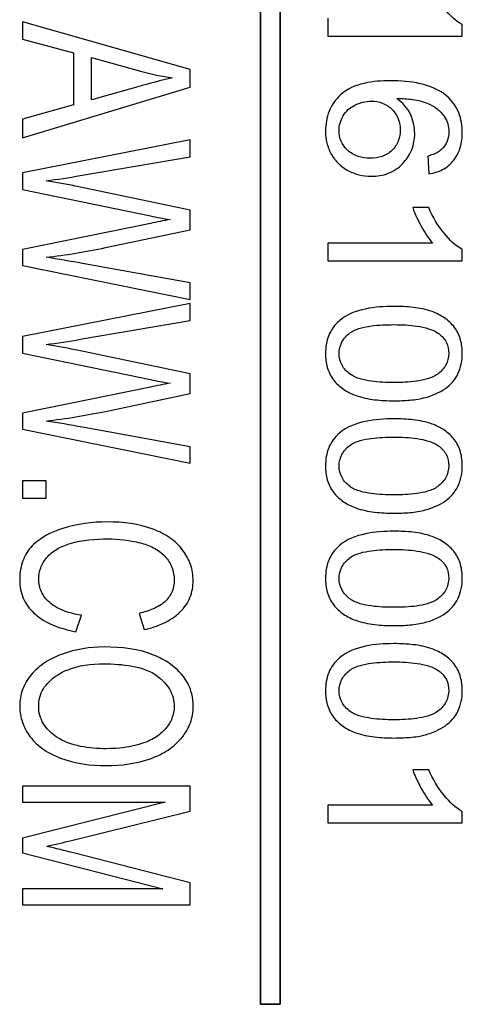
# Model space of a CAD drawing. Header units: millimetres. Extents: x 0 to 420, y 0 to 297.
# Tile 27 of 34: x 241.55 to 245.22, y 126.74 to 134.89. Entities that reach past the tile are written whole.
import ezdxf

# ---------------------------------------------------------------- set-up
doc = ezdxf.new("R2010")
doc.units = ezdxf.units.MM
doc.header["$LTSCALE"] = 23.1
doc.layers.add('000', color=7, linetype='CONTINUOUS')
doc.layers.add('03___PRT_ALL_CURVES', color=7, linetype='CONTINUOUS')

msp = doc.modelspace()

# ---------------------------------------------------------------- linework, layer by layer
at = {"layer": '000', "color": 7, "linetype": 'Continuous'}
for p, q in [((243.5464, 145.4675), (243.5464, 126.7367)), ((243.7081, 126.7367), (243.7081, 145.4675)), ((242.9634, 134.482), (241.5734, 134.877)), ((241.5734, 134.877), (241.5734, 134.7325)), ((244.1034, 134.906), (244.1034, 134.7588)), ((245.218, 134.7588), (245.218, 134.8537)), ((241.5734, 134.7325), (241.9944, 134.6195)), ((244.1034, 134.7588), (245.218, 134.7588)), ((241.9944, 134.6195), (241.9944, 134.1894)), ((242.1442, 134.5803), (242.5519, 134.4673)), ((242.1442, 134.2315), (242.1442, 134.5803)), ((242.9634, 134.3354), (242.9634, 134.482)), ((241.5734, 133.9144), (242.9634, 134.3354)), ((242.5292, 134.3389), (242.1442, 134.2315)), ((241.9944, 134.1894), (241.5734, 134.0695)), ((241.5734, 134.0695), (241.5734, 133.9144)), ((242.9634, 133.899), (241.5734, 133.626)), ((242.9634, 133.7593), (242.9634, 133.899)), ((242.0523, 133.6029), (242.9634, 133.7593)), ((244.931, 133.7645), (244.9416, 133.6181)), ((241.5734, 133.626), (241.5734, 133.4871)), ((241.5734, 133.4871), (242.6325, 133.2689)), ((242.9634, 133.3173), (242.0248, 133.5131)), ((242.9634, 133.1531), (242.9634, 133.3173)), ((244.9394, 133.3376), (244.8076, 133.3376)), ((242.6325, 133.2064), (241.5734, 132.9896)), ((242.2599, 133.0058), (242.9634, 133.1531)), ((241.5734, 132.9896), (241.5734, 132.8584)), ((244.9719, 133.0432), (244.1034, 133.0432)), ((244.1034, 133.0432), (244.1034, 132.896)), ((245.218, 132.896), (245.218, 132.9909)), ((244.1034, 132.896), (245.218, 132.896)), ((241.5734, 132.8584), (242.9634, 132.5764)), ((242.9634, 132.7132), (242.0703, 132.8746)), ((242.9634, 132.5764), (242.9634, 132.7132)), ((242.9634, 132.5427), (241.5734, 132.2698)), ((242.9634, 132.4031), (242.9634, 132.5427)), ((242.0523, 132.2466), (242.9634, 132.4031)), ((241.5734, 132.2698), (241.5734, 132.1308)), ((242.9634, 131.961), (242.0248, 132.1568)), ((241.5734, 132.1308), (242.6325, 131.9126)), ((242.9634, 131.7969), (242.9634, 131.961)), ((242.6325, 131.8502), (241.5734, 131.6334)), ((242.2599, 131.6495), (242.9634, 131.7969)), ((241.5734, 131.6334), (241.5734, 131.5022)), ((242.9634, 131.3569), (242.0703, 131.5183)), ((241.5734, 131.5022), (242.9634, 131.2201)), ((242.9634, 131.2201), (242.9634, 131.3569)), ((241.7678, 131.0735), (241.5734, 131.0735)), ((241.5734, 131.0735), (241.5734, 130.9296)), ((241.7678, 130.9296), (241.7678, 131.0735)), ((241.5734, 130.9296), (241.7678, 130.9296)), ((242.0143, 129.8239), (242.0608, 129.96)), ((242.5396, 129.9754), (242.5823, 129.8414)), ((244.9394, 128.6806), (244.8076, 128.6806)), ((242.9634, 128.5427), (241.5734, 128.5427)), ((241.5734, 128.5427), (241.5734, 128.4115)), ((242.9634, 128.3378), (242.9634, 128.5427)), ((242.7567, 128.4115), (241.5734, 128.114)), ((241.5734, 128.4115), (242.7567, 128.4115)), ((241.9793, 128.0943), (242.9634, 128.3378)), ((244.9719, 128.3862), (244.1034, 128.3862)), ((244.1034, 128.3862), (244.1034, 128.239)), ((245.218, 128.239), (245.218, 128.3339)), ((244.1034, 128.239), (245.218, 128.239)), ((241.5734, 128.114), (241.5734, 127.9912)), ((241.5734, 127.9912), (242.7368, 127.6923)), ((242.9634, 127.7442), (241.9963, 127.9905)), ((242.7368, 127.6923), (241.5734, 127.6923)), ((241.5734, 127.6923), (241.5734, 127.5611)), ((242.9634, 127.5611), (242.9634, 127.7442)), ((241.5734, 127.5611), (242.9634, 127.5611)), ((243.5464, 126.7367), (243.7081, 126.7367))]:
    msp.add_line(p, q, dxfattribs=at)
for centre, radius, start, end in [((240.7124, 141.4121), 7.9233, 277.65452, 279.73548), ((240.7124, 140.0558), 7.9233, 277.65452, 279.73548), ((238.7776, 141.0513), 13.3467, 282.97166, 283.87974)]:
    msp.add_arc(centre, radius, start, end, dxfattribs=at)
for points in [[(245.218, 134.8537), (245.16, 134.885), (245.1116, 134.9337), (245.0696, 134.9845)], [(242.5519, 134.4673), (242.6392, 134.4435), (242.728, 134.4252), (242.8174, 134.4119)], [(242.8174, 134.4119), (242.7203, 134.392), (242.6246, 134.3656), (242.5292, 134.3389)], [(244.3283, 134.1874), (244.3696, 134.2079), (244.4169, 134.2191), (244.4631, 134.2191)], [(244.7873, 134.1121), (244.7629, 134.1637), (244.7225, 134.2092), (244.6759, 134.242)], [(244.1966, 133.9746), (244.1965, 134.0168), (244.2085, 134.0602), (244.2297, 134.0966)], [(244.8235, 133.9509), (244.8235, 134.006), (244.8109, 134.0623), (244.7873, 134.1121)], [(244.8076, 133.3376), (244.8254, 133.2839), (244.8505, 133.2325), (244.8777, 133.1829)], [(245.0696, 133.1217), (245.016, 133.1865), (244.9729, 133.2605), (244.9394, 133.3376)], [(242.6325, 133.2689), (242.6867, 133.2578), (242.7412, 133.2482), (242.7956, 133.2387)], [(244.8777, 133.1829), (244.9047, 133.1336), (244.9348, 133.0853), (244.9719, 133.0432)], [(245.218, 132.9909), (245.16, 133.0222), (245.1116, 133.0709), (245.0696, 133.1217)], [(241.7678, 132.9258), (241.933, 132.9439), (242.0973, 132.9717), (242.2599, 133.0058)], [(242.0703, 132.8746), (241.9697, 132.8932), (241.869, 132.9111), (241.7678, 132.9258)], [(245.1815, 131.959), (245.2072, 132.0106), (245.218, 132.0705), (245.218, 132.1282)], [(242.6325, 131.9126), (242.6867, 131.9016), (242.7412, 131.8919), (242.7956, 131.8825)], [(245.0777, 131.839), (245.1212, 131.8691), (245.158, 131.9116), (245.1815, 131.959)], [(244.9129, 131.7643), (244.971, 131.7804), (245.0282, 131.8046), (245.0777, 131.839)], [(241.7678, 131.5695), (241.933, 131.5876), (242.0973, 131.6155), (242.2599, 131.6495)], [(242.0703, 131.5183), (241.9697, 131.5369), (241.869, 131.5548), (241.7678, 131.5695)], [(245.1815, 131.0276), (245.2072, 131.0792), (245.218, 131.1391), (245.218, 131.1968)], [(245.0777, 130.9076), (245.1212, 130.9377), (245.158, 130.9802), (245.1815, 131.0276)], [(244.9129, 130.8329), (244.971, 130.849), (245.0282, 130.8732), (245.0777, 130.9076)], [(242.2789, 130.7332), (242.1534, 130.7332), (242.026, 130.7168), (241.9063, 130.6791)], [(242.6572, 130.6721), (242.5376, 130.7171), (242.4066, 130.7332), (242.2789, 130.7332)], [(241.9698, 130.555), (242.0699, 130.5836), (242.1757, 130.5928), (242.2798, 130.5928)], [(242.2798, 130.5928), (242.3693, 130.5929), (242.4595, 130.5824), (242.5464, 130.5609)], [(245.1815, 130.0962), (245.2072, 130.1478), (245.218, 130.2077), (245.218, 130.2654)], [(245.0777, 129.9762), (245.1212, 130.0063), (245.158, 130.0488), (245.1815, 130.0962)], [(244.9129, 129.9015), (244.971, 129.9176), (245.0282, 129.9418), (245.0777, 129.9762)], [(242.2504, 129.6976), (242.1331, 129.6976), (242.0138, 129.6784), (241.9033, 129.6388)], [(245.1815, 129.1648), (245.2072, 129.2164), (245.218, 129.2763), (245.218, 129.334)], [(245.0777, 129.0448), (245.1212, 129.0749), (245.158, 129.1174), (245.1815, 129.1648)], [(244.9129, 128.9701), (244.971, 128.9862), (245.0282, 129.0104), (245.0777, 129.0448)], [(242.5633, 128.897), (242.4688, 128.8655), (242.3671, 128.8542), (242.2675, 128.8542)], [(241.8881, 128.7769), (242.0078, 128.7317), (242.1387, 128.7139), (242.2666, 128.7139)], [(242.2666, 128.7139), (242.3924, 128.7139), (242.5209, 128.7312), (242.6392, 128.7742)], [(244.8076, 128.6806), (244.8254, 128.6268), (244.8505, 128.5755), (244.8777, 128.5259)], [(245.0696, 128.4647), (245.016, 128.5295), (244.9729, 128.6035), (244.9394, 128.6806)], [(244.8777, 128.5259), (244.9047, 128.4766), (244.9348, 128.4283), (244.9719, 128.3862)], [(245.218, 128.3339), (245.16, 128.3652), (245.1116, 128.4139), (245.0696, 128.4647)], [(241.9963, 127.9905), (241.9222, 128.0095), (241.8481, 128.0285), (241.7735, 128.0452)]]:
    msp.add_open_spline(points, degree=3, dxfattribs=at)
for points, knots in [([(244.6229, 134.3884), (244.5499, 134.3884), (244.4048, 134.3792), (244.2624, 134.3218), (244.2093, 134.2725)], [0, 0, 0, 0, 0.501994, 1, 1, 1, 1]), ([(245.0908, 134.2601), (245.0294, 134.314), (244.8691, 134.3777), (244.7052, 134.3884), (244.6229, 134.3884)], [0, 0, 0, 0, 0.498231, 1, 1, 1, 1]), ([(244.2093, 134.2725), (244.1686, 134.2348), (244.102, 134.1406), (244.0845, 134.0277), (244.0845, 133.9722)], [0, 0, 0, 0, 0.499575, 1, 1, 1, 1]), ([(244.4631, 134.2191), (244.495, 134.2191), (244.5597, 134.2099), (244.6147, 134.1729), (244.6367, 134.1498)], [0, 0, 0, 0, 0.500595, 1, 1, 1, 1]), ([(244.6759, 134.242), (244.7195, 134.2417), (244.8064, 134.2371), (244.8928, 134.2181), (244.9326, 134.2005)], [0, 0, 0, 0, 0.500525, 1, 1, 1, 1]), ([(244.9326, 134.2005), (244.9597, 134.1886), (245.0115, 134.1588), (245.053, 134.1152), (245.0697, 134.0908)], [0, 0, 0, 0, 0.500277, 1, 1, 1, 1]), ([(245.218, 133.9583), (245.218, 134.0143), (245.2013, 134.1284), (245.1328, 134.2232), (245.0908, 134.2601)], [0, 0, 0, 0, 0.500658, 1, 1, 1, 1]), ([(244.2297, 134.0966), (244.2411, 134.1161), (244.2698, 134.152), (244.308, 134.1773), (244.3283, 134.1874)], [0, 0, 0, 0, 0.499886, 1, 1, 1, 1]), ([(244.6367, 134.1498), (244.658, 134.1274), (244.693, 134.0741), (244.7031, 134.0113), (244.7031, 133.9804)], [0, 0, 0, 0, 0.499851, 1, 1, 1, 1]), ([(245.0697, 134.0908), (245.082, 134.0729), (245.1008, 134.0328), (245.1059, 133.989), (245.1059, 133.9673)], [0, 0, 0, 0, 0.499747, 1, 1, 1, 1]), ([(244.0845, 133.9722), (244.0845, 133.9388), (244.0914, 133.8716), (244.1161, 133.8084), (244.1324, 133.7793)], [0, 0, 0, 0, 0.500167, 1, 1, 1, 1]), ([(244.2663, 133.8144), (244.2447, 133.835), (244.2078, 133.8842), (244.1965, 133.9449), (244.1966, 133.9746)], [0, 0, 0, 0, 0.500162, 1, 1, 1, 1]), ([(244.7031, 133.9804), (244.7031, 133.9498), (244.6933, 133.8877), (244.658, 133.8352), (244.6365, 133.8135)], [0, 0, 0, 0, 0.500264, 1, 1, 1, 1]), ([(245.1059, 133.9673), (245.1059, 133.9404), (245.0971, 133.8858), (245.0661, 133.8397), (245.0472, 133.8205)], [0, 0, 0, 0, 0.50019, 1, 1, 1, 1]), ([(245.1443, 133.7271), (245.1701, 133.7589), (245.2086, 133.8343), (245.218, 133.9172), (245.218, 133.9583)], [0, 0, 0, 0, 0.499402, 1, 1, 1, 1]), ([(244.7228, 133.7007), (244.7548, 133.7336), (244.8078, 133.8119), (244.8235, 133.905), (244.8235, 133.9509)], [0, 0, 0, 0, 0.49994, 1, 1, 1, 1]), ([(244.4555, 133.7473), (244.4214, 133.7473), (244.3523, 133.7553), (244.2908, 133.7908), (244.2663, 133.8144)], [0, 0, 0, 0, 0.500904, 1, 1, 1, 1]), ([(244.6365, 133.8135), (244.6134, 133.7903), (244.5548, 133.7551), (244.4884, 133.7473), (244.4555, 133.7473)], [0, 0, 0, 0, 0.499027, 1, 1, 1, 1]), ([(245.0472, 133.8205), (245.0396, 133.8128), (245.0048, 133.7862), (244.9626, 133.7723), (244.931, 133.7645)], [0, 0, 0, 0, 0.25058, 1, 1, 1, 1]), ([(244.1324, 133.7793), (244.1481, 133.7512), (244.1879, 133.6992), (244.241, 133.6613), (244.2693, 133.6459)], [0, 0, 0, 0, 0.499876, 1, 1, 1, 1]), ([(244.9416, 133.6181), (244.9804, 133.6236), (245.0573, 133.6452), (245.1198, 133.6967), (245.1443, 133.7271)], [0, 0, 0, 0, 0.500501, 1, 1, 1, 1]), ([(244.2693, 133.6459), (244.2988, 133.6297), (244.3624, 133.6046), (244.4301, 133.5968), (244.4639, 133.5968)], [0, 0, 0, 0, 0.499957, 1, 1, 1, 1]), ([(244.4639, 133.5968), (244.5114, 133.5969), (244.608, 133.6113), (244.6898, 133.6666), (244.7228, 133.7007)], [0, 0, 0, 0, 0.500445, 1, 1, 1, 1]), ([(242.0248, 133.5131), (242.0035, 133.5176), (241.9606, 133.5251), (241.875, 133.5406), (241.8107, 133.5518), (241.7678, 133.5594)], [0, 0, 0, 0, 0.249999, 0.499997, 1, 1, 1, 1]), ([(242.7956, 133.2387), (242.7682, 133.2349), (242.714, 133.2228), (242.6597, 133.212), (242.6325, 133.2064)], [0, 0, 0, 0, 0.499976, 1, 1, 1, 1]), ([(244.6509, 132.5191), (244.5717, 132.5191), (244.4146, 132.5095), (244.2591, 132.4518), (244.1994, 132.4008)], [0, 0, 0, 0, 0.501794, 1, 1, 1, 1]), ([(244.9674, 132.4757), (244.9172, 132.4941), (244.8112, 132.5146), (244.7043, 132.5191), (244.6509, 132.5191)], [0, 0, 0, 0, 0.499647, 1, 1, 1, 1]), ([(245.1526, 132.3455), (245.1296, 132.3758), (245.0726, 132.4289), (245.0032, 132.4626), (244.9674, 132.4757)], [0, 0, 0, 0, 0.49963, 1, 1, 1, 1]), ([(244.1994, 132.4008), (244.161, 132.368), (244.0988, 132.282), (244.0845, 132.1788), (244.0845, 132.1282)], [0, 0, 0, 0, 0.499149, 1, 1, 1, 1]), ([(244.2867, 132.2991), (244.3116, 132.3179), (244.3712, 132.3416), (244.494, 132.3643), (244.5883, 132.3678), (244.6509, 132.3678)], [0, 0, 0, 0, 0.24966, 0.499757, 1, 1, 1, 1]), ([(244.6509, 132.3678), (244.7154, 132.3678), (244.8128, 132.3635), (244.9393, 132.3373), (244.9997, 132.3108), (245.0255, 132.2915)], [0, 0, 0, 0, 0.500132, 0.750244, 1, 1, 1, 1]), ([(245.218, 132.1282), (245.218, 132.1666), (245.2097, 132.2438), (245.1758, 132.315), (245.1526, 132.3455)], [0, 0, 0, 0, 0.500595, 1, 1, 1, 1]), ([(244.1966, 132.1282), (244.1965, 132.1613), (244.2125, 132.2293), (244.2602, 132.279), (244.2867, 132.2991)], [0, 0, 0, 0, 0.499337, 1, 1, 1, 1]), ([(245.0255, 132.2915), (245.0503, 132.2729), (245.0934, 132.2244), (245.1052, 132.1608), (245.1052, 132.1298)], [0, 0, 0, 0, 0.499831, 1, 1, 1, 1]), ([(242.0248, 132.1568), (242.0035, 132.1614), (241.9606, 132.1688), (241.875, 132.1844), (241.8107, 132.1956), (241.7678, 132.2031)], [0, 0, 0, 0, 0.249999, 0.499997, 1, 1, 1, 1]), ([(244.0845, 132.1282), (244.0845, 132.0898), (244.0924, 132.0124), (244.1263, 131.9411), (244.1496, 131.9107)], [0, 0, 0, 0, 0.500655, 1, 1, 1, 1]), ([(244.2874, 131.9581), (244.261, 131.9781), (244.2132, 132.0274), (244.1966, 132.0951), (244.1966, 132.1282)], [0, 0, 0, 0, 0.500801, 1, 1, 1, 1]), ([(245.1052, 132.1298), (245.1052, 132.0966), (245.0892, 132.0284), (245.0415, 131.9785), (245.0149, 131.9583)], [0, 0, 0, 0, 0.499338, 1, 1, 1, 1]), ([(244.6509, 131.8886), (244.5884, 131.8886), (244.4943, 131.8923), (244.3718, 131.9154), (244.3123, 131.9393), (244.2874, 131.9581)], [0, 0, 0, 0, 0.50023, 0.750326, 1, 1, 1, 1]), ([(245.0149, 131.9583), (244.9901, 131.9394), (244.9305, 131.9154), (244.8078, 131.8922), (244.7134, 131.8886), (244.6509, 131.8886)], [0, 0, 0, 0, 0.249666, 0.499762, 1, 1, 1, 1]), ([(242.7956, 131.8825), (242.7682, 131.8786), (242.714, 131.8666), (242.6597, 131.8558), (242.6325, 131.8502)], [0, 0, 0, 0, 0.499976, 1, 1, 1, 1]), ([(244.1496, 131.9107), (244.1728, 131.8804), (244.2299, 131.8275), (244.2994, 131.794), (244.3353, 131.781)], [0, 0, 0, 0, 0.499649, 1, 1, 1, 1]), ([(244.3353, 131.781), (244.3853, 131.7629), (244.491, 131.7421), (244.5976, 131.7373), (244.6509, 131.7373)], [0, 0, 0, 0, 0.499682, 1, 1, 1, 1]), ([(244.6509, 131.7373), (244.6949, 131.7373), (244.7828, 131.7401), (244.8705, 131.7526), (244.9129, 131.7643)], [0, 0, 0, 0, 0.500216, 1, 1, 1, 1]), ([(244.6509, 131.5877), (244.5717, 131.5877), (244.4146, 131.5781), (244.2591, 131.5204), (244.1994, 131.4694)], [0, 0, 0, 0, 0.501794, 1, 1, 1, 1]), ([(244.9674, 131.5443), (244.9172, 131.5627), (244.8112, 131.5832), (244.7043, 131.5877), (244.6509, 131.5877)], [0, 0, 0, 0, 0.499647, 1, 1, 1, 1]), ([(245.1526, 131.4141), (245.1296, 131.4444), (245.0726, 131.4975), (245.0032, 131.5312), (244.9674, 131.5443)], [0, 0, 0, 0, 0.49963, 1, 1, 1, 1]), ([(244.1994, 131.4694), (244.161, 131.4366), (244.0988, 131.3506), (244.0845, 131.2474), (244.0845, 131.1968)], [0, 0, 0, 0, 0.499149, 1, 1, 1, 1]), ([(244.2867, 131.3677), (244.3116, 131.3865), (244.3712, 131.4102), (244.494, 131.4329), (244.5883, 131.4364), (244.6509, 131.4364)], [0, 0, 0, 0, 0.24966, 0.499757, 1, 1, 1, 1]), ([(244.6509, 131.4364), (244.7154, 131.4364), (244.8128, 131.4321), (244.9393, 131.4059), (244.9997, 131.3794), (245.0255, 131.3601)], [0, 0, 0, 0, 0.500132, 0.750244, 1, 1, 1, 1]), ([(244.1966, 131.1968), (244.1965, 131.2299), (244.2125, 131.2979), (244.2602, 131.3476), (244.2867, 131.3677)], [0, 0, 0, 0, 0.499337, 1, 1, 1, 1]), ([(245.0255, 131.3601), (245.0503, 131.3415), (245.0934, 131.293), (245.1052, 131.2294), (245.1052, 131.1984)], [0, 0, 0, 0, 0.499831, 1, 1, 1, 1]), ([(245.218, 131.1968), (245.218, 131.2352), (245.2097, 131.3124), (245.1758, 131.3836), (245.1526, 131.4141)], [0, 0, 0, 0, 0.500595, 1, 1, 1, 1]), ([(244.0845, 131.1968), (244.0845, 131.1584), (244.0924, 131.081), (244.1263, 131.0097), (244.1496, 130.9793)], [0, 0, 0, 0, 0.500655, 1, 1, 1, 1]), ([(244.2874, 131.0267), (244.261, 131.0467), (244.2132, 131.096), (244.1966, 131.1637), (244.1966, 131.1968)], [0, 0, 0, 0, 0.500801, 1, 1, 1, 1]), ([(245.1052, 131.1984), (245.1052, 131.1652), (245.0892, 131.097), (245.0415, 131.0471), (245.0149, 131.0269)], [0, 0, 0, 0, 0.499338, 1, 1, 1, 1]), ([(244.6509, 130.9572), (244.5884, 130.9572), (244.4943, 130.9609), (244.3718, 130.984), (244.3123, 131.0079), (244.2874, 131.0267)], [0, 0, 0, 0, 0.50023, 0.750326, 1, 1, 1, 1]), ([(245.0149, 131.0269), (244.9901, 131.008), (244.9305, 130.984), (244.8078, 130.9608), (244.7134, 130.9572), (244.6509, 130.9572)], [0, 0, 0, 0, 0.249666, 0.499762, 1, 1, 1, 1]), ([(244.1496, 130.9793), (244.1728, 130.949), (244.2299, 130.8961), (244.2994, 130.8626), (244.3353, 130.8496)], [0, 0, 0, 0, 0.499649, 1, 1, 1, 1]), ([(244.3353, 130.8496), (244.3853, 130.8315), (244.491, 130.8107), (244.5976, 130.8059), (244.6509, 130.8059)], [0, 0, 0, 0, 0.499682, 1, 1, 1, 1]), ([(244.6509, 130.8059), (244.6949, 130.8059), (244.7828, 130.8087), (244.8705, 130.8212), (244.9129, 130.8329)], [0, 0, 0, 0, 0.500216, 1, 1, 1, 1]), ([(241.9063, 130.6791), (241.832, 130.6558), (241.7342, 130.6117), (241.6579, 130.5402), (241.6408, 130.5206)], [0, 0, 0, 0, 0.749143, 1, 1, 1, 1]), ([(242.9028, 130.4974), (242.8727, 130.5382), (242.7968, 130.6091), (242.7047, 130.6542), (242.6572, 130.6721)], [0, 0, 0, 0, 0.499539, 1, 1, 1, 1]), ([(244.6509, 130.6563), (244.5717, 130.6563), (244.4146, 130.6467), (244.2591, 130.589), (244.1994, 130.538)], [0, 0, 0, 0, 0.501794, 1, 1, 1, 1]), ([(244.9674, 130.6129), (244.9172, 130.6313), (244.8112, 130.6518), (244.7043, 130.6563), (244.6509, 130.6563)], [0, 0, 0, 0, 0.499647, 1, 1, 1, 1]), ([(245.1526, 130.4827), (245.1296, 130.513), (245.0726, 130.5661), (245.0032, 130.5998), (244.9674, 130.6129)], [0, 0, 0, 0, 0.49963, 1, 1, 1, 1]), ([(241.7724, 130.4358), (241.7968, 130.4659), (241.8591, 130.5159), (241.9323, 130.5442), (241.9698, 130.555)], [0, 0, 0, 0, 0.499318, 1, 1, 1, 1]), ([(242.5464, 130.5609), (242.5848, 130.5514), (242.6602, 130.5249), (242.7256, 130.4775), (242.753, 130.449)], [0, 0, 0, 0, 0.500428, 1, 1, 1, 1]), ([(244.1994, 130.538), (244.161, 130.5052), (244.0988, 130.4192), (244.0845, 130.316), (244.0845, 130.2654)], [0, 0, 0, 0, 0.499149, 1, 1, 1, 1]), ([(241.6408, 130.5206), (241.609, 130.4842), (241.5611, 130.3961), (241.5497, 130.2982), (241.5497, 130.2497)], [0, 0, 0, 0, 0.499295, 1, 1, 1, 1]), ([(242.753, 130.449), (242.778, 130.4229), (242.8187, 130.3602), (242.8298, 130.2867), (242.8298, 130.2504)], [0, 0, 0, 0, 0.4997, 1, 1, 1, 1]), ([(242.9872, 130.2476), (242.9871, 130.2922), (242.9729, 130.3821), (242.9292, 130.4616), (242.9028, 130.4974)], [0, 0, 0, 0, 0.499864, 1, 1, 1, 1]), ([(244.2867, 130.4363), (244.3116, 130.4551), (244.3712, 130.4788), (244.494, 130.5015), (244.5883, 130.505), (244.6509, 130.505)], [0, 0, 0, 0, 0.24966, 0.499757, 1, 1, 1, 1]), ([(244.6509, 130.505), (244.7154, 130.505), (244.8128, 130.5007), (244.9393, 130.4745), (244.9997, 130.448), (245.0255, 130.4287)], [0, 0, 0, 0, 0.500132, 0.750244, 1, 1, 1, 1]), ([(245.218, 130.2654), (245.218, 130.3038), (245.2097, 130.381), (245.1758, 130.4522), (245.1526, 130.4827)], [0, 0, 0, 0, 0.500595, 1, 1, 1, 1]), ([(241.7071, 130.261), (241.7071, 130.2925), (241.7187, 130.3564), (241.7524, 130.4113), (241.7724, 130.4358)], [0, 0, 0, 0, 0.499694, 1, 1, 1, 1]), ([(244.1966, 130.2654), (244.1965, 130.2985), (244.2125, 130.3665), (244.2602, 130.4162), (244.2867, 130.4363)], [0, 0, 0, 0, 0.499337, 1, 1, 1, 1]), ([(245.0255, 130.4287), (245.0503, 130.4101), (245.0934, 130.3616), (245.1052, 130.298), (245.1052, 130.267)], [0, 0, 0, 0, 0.499831, 1, 1, 1, 1]), ([(241.5497, 130.2497), (241.5497, 130.1992), (241.5684, 130.0962), (241.6313, 130.0127), (241.6683, 129.9782)], [0, 0, 0, 0, 0.499951, 1, 1, 1, 1]), ([(241.7962, 130.0673), (241.7691, 130.0916), (241.7219, 130.1503), (241.7071, 130.2246), (241.7071, 130.261)], [0, 0, 0, 0, 0.500263, 1, 1, 1, 1]), ([(242.8298, 130.2504), (242.8297, 130.219), (242.8194, 130.1551), (242.7824, 130.1016), (242.76, 130.0795)], [0, 0, 0, 0, 0.500221, 1, 1, 1, 1]), ([(242.8807, 129.9882), (242.9145, 130.0218), (242.9708, 130.1029), (242.9871, 130.1999), (242.9872, 130.2476)], [0, 0, 0, 0, 0.499886, 1, 1, 1, 1]), ([(244.0845, 130.2654), (244.0845, 130.227), (244.0924, 130.1496), (244.1263, 130.0783), (244.1496, 130.0479)], [0, 0, 0, 0, 0.500655, 1, 1, 1, 1]), ([(244.2874, 130.0953), (244.261, 130.1153), (244.2132, 130.1646), (244.1966, 130.2323), (244.1966, 130.2654)], [0, 0, 0, 0, 0.500801, 1, 1, 1, 1]), ([(245.1052, 130.267), (245.1052, 130.2338), (245.0892, 130.1656), (245.0415, 130.1157), (245.0149, 130.0955)], [0, 0, 0, 0, 0.499338, 1, 1, 1, 1]), ([(242.0608, 129.96), (241.9898, 129.9714), (241.8939, 129.9963), (241.8142, 130.0512), (241.7962, 130.0673)], [0, 0, 0, 0, 0.749253, 1, 1, 1, 1]), ([(242.76, 130.0795), (242.7309, 130.0509), (242.658, 130.0086), (242.5795, 129.9849), (242.5396, 129.9754)], [0, 0, 0, 0, 0.49911, 1, 1, 1, 1]), ([(244.1496, 130.0479), (244.1728, 130.0176), (244.2299, 129.9647), (244.2994, 129.9312), (244.3353, 129.9182)], [0, 0, 0, 0, 0.499649, 1, 1, 1, 1]), ([(244.6509, 130.0258), (244.5884, 130.0258), (244.4943, 130.0295), (244.3718, 130.0526), (244.3123, 130.0765), (244.2874, 130.0953)], [0, 0, 0, 0, 0.50023, 0.750326, 1, 1, 1, 1]), ([(245.0149, 130.0955), (244.9901, 130.0766), (244.9305, 130.0526), (244.8078, 130.0294), (244.7134, 130.0258), (244.6509, 130.0258)], [0, 0, 0, 0, 0.249666, 0.499762, 1, 1, 1, 1]), ([(241.6683, 129.9782), (241.6916, 129.9564), (241.7946, 129.8798), (241.9206, 129.8416), (242.0143, 129.8239)], [0, 0, 0, 0, 0.250832, 1, 1, 1, 1]), ([(242.5823, 129.8414), (242.637, 129.8534), (242.7449, 129.8863), (242.841, 129.9488), (242.8807, 129.9882)], [0, 0, 0, 0, 0.500636, 1, 1, 1, 1]), ([(244.3353, 129.9182), (244.3853, 129.9001), (244.491, 129.8793), (244.5976, 129.8745), (244.6509, 129.8745)], [0, 0, 0, 0, 0.499682, 1, 1, 1, 1]), ([(244.6509, 129.8745), (244.6949, 129.8745), (244.7828, 129.8773), (244.8705, 129.8898), (244.9129, 129.9015)], [0, 0, 0, 0, 0.500216, 1, 1, 1, 1]), ([(244.6509, 129.7249), (244.5717, 129.7249), (244.4146, 129.7153), (244.2591, 129.6576), (244.1994, 129.6066)], [0, 0, 0, 0, 0.501794, 1, 1, 1, 1]), ([(244.9674, 129.6815), (244.9172, 129.6999), (244.8112, 129.7204), (244.7043, 129.7249), (244.6509, 129.7249)], [0, 0, 0, 0, 0.499647, 1, 1, 1, 1]), ([(241.9033, 129.6388), (241.8539, 129.621), (241.7581, 129.576), (241.6774, 129.5059), (241.644, 129.4656)], [0, 0, 0, 0, 0.500335, 1, 1, 1, 1]), ([(242.7921, 129.5602), (242.7534, 129.5873), (242.5855, 129.6762), (242.3914, 129.6976), (242.2504, 129.6976)], [0, 0, 0, 0, 0.250943, 1, 1, 1, 1]), ([(245.1526, 129.5513), (245.1296, 129.5816), (245.0726, 129.6347), (245.0032, 129.6684), (244.9674, 129.6815)], [0, 0, 0, 0, 0.49963, 1, 1, 1, 1]), ([(241.8513, 129.4576), (241.8797, 129.4772), (242.0027, 129.5416), (242.1445, 129.5572), (242.2476, 129.5572)], [0, 0, 0, 0, 0.250932, 1, 1, 1, 1]), ([(242.2476, 129.5572), (242.3253, 129.5572), (242.4791, 129.5489), (242.6342, 129.5008), (242.6951, 129.4534)], [0, 0, 0, 0, 0.501705, 1, 1, 1, 1]), ([(242.9881, 129.205), (242.9881, 129.2402), (242.9803, 129.311), (242.9275, 129.4429), (242.8494, 129.5201), (242.7921, 129.5602)], [0, 0, 0, 0, 0.250767, 0.501466, 1, 1, 1, 1]), ([(244.1994, 129.6066), (244.161, 129.5738), (244.0988, 129.4878), (244.0845, 129.3846), (244.0845, 129.334)], [0, 0, 0, 0, 0.499149, 1, 1, 1, 1]), ([(244.2867, 129.5049), (244.3116, 129.5237), (244.3712, 129.5474), (244.494, 129.5701), (244.5883, 129.5736), (244.6509, 129.5736)], [0, 0, 0, 0, 0.24966, 0.499757, 1, 1, 1, 1]), ([(244.6509, 129.5736), (244.7154, 129.5736), (244.8128, 129.5693), (244.9393, 129.5431), (244.9997, 129.5166), (245.0255, 129.4973)], [0, 0, 0, 0, 0.500132, 0.750244, 1, 1, 1, 1]), ([(245.218, 129.334), (245.218, 129.3724), (245.2097, 129.4496), (245.1758, 129.5208), (245.1526, 129.5513)], [0, 0, 0, 0, 0.500595, 1, 1, 1, 1]), ([(241.644, 129.4656), (241.6142, 129.4295), (241.5651, 129.3472), (241.5497, 129.2525), (241.5497, 129.2057)], [0, 0, 0, 0, 0.500044, 1, 1, 1, 1]), ([(244.1966, 129.334), (244.1965, 129.3671), (244.2125, 129.4351), (244.2602, 129.4848), (244.2867, 129.5049)], [0, 0, 0, 0, 0.499337, 1, 1, 1, 1]), ([(245.0255, 129.4973), (245.0503, 129.4787), (245.0934, 129.4302), (245.1052, 129.3666), (245.1052, 129.3356)], [0, 0, 0, 0, 0.499831, 1, 1, 1, 1]), ([(241.7071, 129.2064), (241.7071, 129.2315), (241.7132, 129.2821), (241.7531, 129.3755), (241.8101, 129.4292), (241.8513, 129.4576)], [0, 0, 0, 0, 0.250675, 0.501289, 1, 1, 1, 1]), ([(242.6951, 129.4534), (242.7335, 129.4235), (242.786, 129.369), (242.8238, 129.2779), (242.8297, 129.2287), (242.8298, 129.2043)], [0, 0, 0, 0, 0.498922, 0.749445, 1, 1, 1, 1]), ([(244.0845, 129.334), (244.0845, 129.2956), (244.0924, 129.2182), (244.1263, 129.1469), (244.1496, 129.1165)], [0, 0, 0, 0, 0.500655, 1, 1, 1, 1]), ([(244.2874, 129.1639), (244.261, 129.1839), (244.2132, 129.2332), (244.1966, 129.3009), (244.1966, 129.334)], [0, 0, 0, 0, 0.500801, 1, 1, 1, 1]), ([(245.1052, 129.3356), (245.1052, 129.3024), (245.0892, 129.2342), (245.0415, 129.1843), (245.0149, 129.1641)], [0, 0, 0, 0, 0.499338, 1, 1, 1, 1]), ([(241.5497, 129.2057), (241.5497, 129.1611), (241.5647, 129.0712), (241.6086, 128.9918), (241.6351, 128.9559)], [0, 0, 0, 0, 0.499793, 1, 1, 1, 1]), ([(241.8529, 128.9536), (241.8112, 128.982), (241.7535, 129.0359), (241.7132, 129.1301), (241.7071, 129.1811), (241.7071, 129.2064)], [0, 0, 0, 0, 0.498664, 0.7493, 1, 1, 1, 1]), ([(242.8298, 129.2043), (242.8297, 129.1711), (242.8175, 129.1039), (242.7811, 129.0465), (242.7596, 129.0212)], [0, 0, 0, 0, 0.499725, 1, 1, 1, 1]), ([(242.8956, 128.9485), (242.9245, 128.9844), (242.9725, 129.0656), (242.9881, 129.1589), (242.9881, 129.205)], [0, 0, 0, 0, 0.500144, 1, 1, 1, 1]), ([(244.6509, 129.0944), (244.5884, 129.0944), (244.4943, 129.0981), (244.3718, 129.1212), (244.3123, 129.1451), (244.2874, 129.1639)], [0, 0, 0, 0, 0.50023, 0.750326, 1, 1, 1, 1]), ([(245.0149, 129.1641), (244.9901, 129.1452), (244.9305, 129.1212), (244.8078, 129.098), (244.7134, 129.0944), (244.6509, 129.0944)], [0, 0, 0, 0, 0.249666, 0.499762, 1, 1, 1, 1]), ([(244.1496, 129.1165), (244.1728, 129.0862), (244.2299, 129.0333), (244.2994, 128.9998), (244.3353, 128.9868)], [0, 0, 0, 0, 0.499649, 1, 1, 1, 1]), ([(242.7596, 129.0212), (242.7343, 128.9914), (242.6727, 128.9408), (242.6004, 128.9093), (242.5633, 128.897)], [0, 0, 0, 0, 0.499557, 1, 1, 1, 1]), ([(244.3353, 128.9868), (244.3853, 128.9687), (244.491, 128.9479), (244.5976, 128.9431), (244.6509, 128.9431)], [0, 0, 0, 0, 0.499682, 1, 1, 1, 1]), ([(241.6351, 128.9559), (241.666, 128.9139), (241.7445, 128.8415), (241.8392, 128.7953), (241.8881, 128.7769)], [0, 0, 0, 0, 0.499488, 1, 1, 1, 1]), ([(242.2675, 128.8542), (242.1956, 128.8542), (242.0519, 128.8642), (241.9122, 128.9134), (241.8529, 128.9536)], [0, 0, 0, 0, 0.500986, 1, 1, 1, 1]), ([(242.6392, 128.7742), (242.6882, 128.7921), (242.7833, 128.8373), (242.8629, 128.9078), (242.8956, 128.9485)], [0, 0, 0, 0, 0.500366, 1, 1, 1, 1]), ([(244.6509, 128.9431), (244.6949, 128.9431), (244.7828, 128.9459), (244.8705, 128.9584), (244.9129, 128.9701)], [0, 0, 0, 0, 0.500216, 1, 1, 1, 1])]:
    msp.add_open_spline(points, degree=3, knots=knots, dxfattribs=at)
at = {"layer": '03___PRT_ALL_CURVES', "color": 4, "linetype": 'Continuous'}
for p, q in [((243.5464, 126.7367), (243.5464, 145.4675)), ((243.7081, 145.4675), (243.7081, 126.7367)), ((243.7081, 126.7367), (243.5464, 126.7367))]:
    msp.add_line(p, q, dxfattribs=at)

doc.saveas('drawing.dxf')
